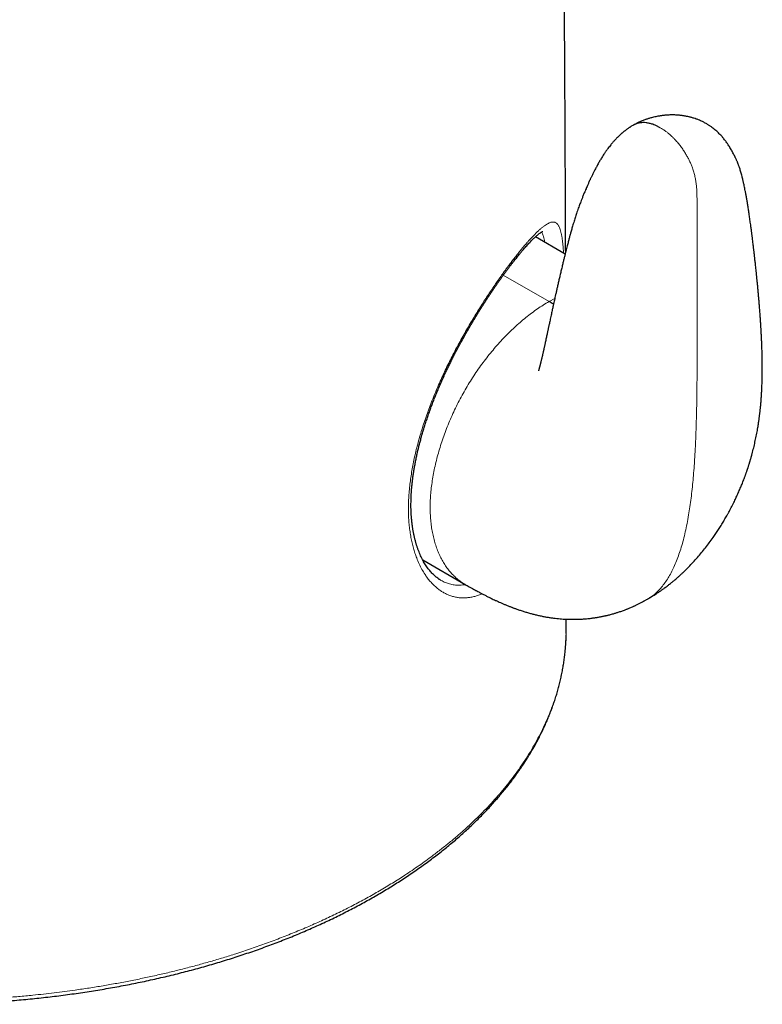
# Model space of a CAD drawing. Header units: millimetres. Extents: x 8 to 811, y 12 to 917.
# Tile 9 of 68: x 660 to 695, y 185 to 232. Entities that reach past the tile are written whole.
import ezdxf

# ---------------------------------------------------------------- set-up
doc = ezdxf.new("R2010")
doc.units = ezdxf.units.MM

msp = doc.modelspace()

# ---------------------------------------------------------------- linework, layer by layer
at = {"color": 7, "linetype": 'Continuous', "lineweight": 30}
for p, q in [((688.843, 226.56), (688.837, 226.556)), ((685.59, 220.408), (684.17, 221.228)), ((678.795, 205.805), (680.82, 204.636)), ((679.631, 204.853), (679.638, 204.848)), ((685.644, 202.5), (685.644, 202.979)), ((685.642, 202.296), (685.644, 202.5))]:
    msp.add_line(p, q, dxfattribs=at)
at = {"color": 252, "linetype": 'Continuous', "lineweight": 0}
for q in [(682.638, 219.397), (685.096, 218.29)]:
    msp.add_line((684.82, 218.138), q, dxfattribs=at)
at = {"color": 7, "linetype": 'Continuous', "lineweight": 30}
for points, knots in [([(685.614, 220.507), (685.613, 220.657), (685.612, 221.099), (685.609, 221.829), (685.606, 222.69), (685.602, 223.535), (685.599, 224.365), (685.595, 225.179), (685.591, 225.978), (685.588, 226.687), (685.585, 227.309), (685.582, 227.847), (685.579, 228.387), (685.576, 228.937), (685.573, 229.496), (685.57, 230.066), (685.566, 230.646), (685.562, 231.238), (685.558, 231.905), (685.553, 232.648), (685.548, 233.47), (685.542, 234.312), (685.536, 235.172), (685.529, 236.046), (685.522, 236.931), (685.515, 237.828), (685.508, 238.741), (685.499, 239.729), (685.49, 240.794), (685.479, 241.937), (685.468, 243.098), (685.455, 244.277), (685.443, 245.473), (685.428, 246.765), (685.412, 248.156), (685.394, 249.645), (685.374, 251.15), (685.354, 252.67), (685.335, 253.977), (685.319, 255.065), (685.305, 255.933), (685.292, 256.802), (685.277, 257.666), (685.263, 258.519), (685.249, 259.357), (685.233, 260.219), (685.217, 261.106), (685.2, 262.016), (685.183, 262.906), (685.166, 263.777), (685.148, 264.629), (685.131, 265.464), (685.113, 266.306), (685.094, 267.156), (685.074, 268.014), (685.054, 268.851), (685.035, 269.668), (685.015, 270.467), (684.995, 271.246), (684.975, 272.008), (684.955, 272.752), (684.936, 273.478), (684.916, 274.184), (684.896, 274.869), (684.877, 275.534), (684.857, 276.184), (684.838, 276.823), (684.818, 277.451), (684.799, 278.069), (684.779, 278.672), (684.759, 279.261), (684.741, 279.804), (684.724, 280.31), (684.707, 280.787), (684.69, 281.279), (684.671, 281.784), (684.65, 282.353), (684.627, 282.987), (684.6, 283.688), (684.572, 284.407), (684.542, 285.145), (684.511, 285.899), (684.478, 286.669), (684.452, 287.278), (684.432, 287.717), (684.421, 287.976), (684.41, 288.218), (684.4, 288.443), (684.39, 288.653), (684.381, 288.847), (684.373, 289.026), (684.365, 289.197), (684.357, 289.36), (684.35, 289.511), (684.345, 289.628), (684.34, 289.714), (684.338, 289.776), (684.334, 289.84), (684.331, 289.914), (684.327, 290.003), (684.322, 290.107), (684.316, 290.227), (684.309, 290.36), (684.302, 290.519), (684.293, 290.707), (684.282, 290.925), (684.27, 291.164), (684.257, 291.426), (684.243, 291.71), (684.227, 292.011), (684.211, 292.329), (684.194, 292.653), (684.177, 292.98), (684.159, 293.309), (684.141, 293.645), (684.123, 293.981), (684.105, 294.314), (684.086, 294.644), (684.063, 295.061), (684.035, 295.561), (684.001, 296.144), (683.969, 296.688), (683.938, 297.194), (683.916, 297.569), (683.899, 297.844), (683.888, 298.016), (683.878, 298.175), (683.869, 298.319), (683.861, 298.45), (683.854, 298.566), (683.848, 298.668), (683.842, 298.752), (683.838, 298.821), (683.834, 298.887), (683.829, 298.962), (683.823, 299.056), (683.816, 299.172), (683.807, 299.306), (683.798, 299.448), (683.789, 299.594), (683.779, 299.745), (683.769, 299.901), (683.755, 300.107), (683.738, 300.365), (683.718, 300.676), (683.7, 300.941), (683.686, 301.156), (683.675, 301.319), (683.664, 301.485), (683.652, 301.652), (683.641, 301.819), (683.63, 301.976), (683.621, 302.118), (683.612, 302.239), (683.605, 302.342), (683.599, 302.427), (683.595, 302.491), (683.592, 302.541), (683.588, 302.586), (683.584, 302.643), (683.579, 302.714), (683.574, 302.798), (683.567, 302.896), (683.559, 303.006), (683.551, 303.125), (683.539, 303.3), (683.523, 303.522), (683.504, 303.785), (683.488, 304.013), (683.474, 304.207), (683.463, 304.369), (683.452, 304.516), (683.443, 304.64), (683.436, 304.741), (683.43, 304.826), (683.424, 304.912), (683.417, 305.006), (683.409, 305.113), (683.4, 305.232), (683.391, 305.36), (683.381, 305.492), (683.372, 305.622), (683.363, 305.749), (683.351, 305.908), (683.337, 306.093), (683.322, 306.301), (683.307, 306.505), (683.292, 306.714), (683.275, 306.94), (683.257, 307.18), (683.239, 307.427), (683.224, 307.626), (683.213, 307.774), (683.206, 307.867), (683.199, 307.957), (683.193, 308.044), (683.186, 308.135), (683.178, 308.237), (683.169, 308.357), (683.159, 308.487), (683.15, 308.618), (683.141, 308.738), (683.132, 308.845), (683.125, 308.94), (683.119, 309.026), (683.112, 309.111), (683.106, 309.204), (683.098, 309.31), (683.088, 309.442), (683.078, 309.573), (683.071, 309.663), (683.069, 309.696)], [0, 0, 0, 0, 0.005179, 0.015262, 0.025158, 0.034871, 0.044404, 0.053759, 0.062939, 0.071946, 0.078186, 0.084342, 0.090488, 0.09679, 0.103253, 0.109753, 0.116403, 0.123198, 0.130136, 0.139334, 0.148761, 0.158408, 0.168269, 0.178337, 0.188419, 0.198686, 0.209131, 0.219747, 0.232596, 0.245663, 0.258936, 0.272401, 0.286045, 0.299856, 0.316628, 0.333597, 0.35074, 0.368032, 0.385451, 0.395274, 0.405126, 0.415002, 0.424849, 0.434515, 0.443997, 0.453296, 0.463811, 0.474094, 0.484149, 0.493983, 0.5036, 0.513005, 0.522202, 0.532086, 0.541732, 0.551144, 0.560329, 0.569294, 0.578042, 0.58658, 0.594913, 0.603046, 0.610984, 0.618595, 0.626027, 0.633285, 0.640373, 0.647418, 0.654296, 0.66101, 0.667564, 0.673976, 0.679114, 0.684416, 0.689876, 0.695487, 0.701245, 0.70879, 0.716549, 0.724509, 0.732657, 0.74098, 0.749466, 0.7581, 0.76111, 0.763949, 0.766608, 0.769087, 0.771391, 0.773521, 0.77548, 0.77727, 0.779158, 0.780818, 0.782254, 0.782996, 0.78366, 0.784301, 0.785094, 0.786073, 0.787224, 0.788545, 0.790011, 0.791581, 0.793791, 0.796175, 0.79873, 0.801653, 0.804764, 0.80806, 0.811537, 0.815189, 0.818658, 0.822265, 0.82596, 0.829626, 0.833256, 0.836851, 0.840412, 0.846854, 0.853187, 0.859416, 0.86457, 0.869654, 0.871632, 0.873511, 0.875232, 0.876797, 0.878208, 0.879467, 0.880574, 0.881531, 0.882178, 0.882842, 0.883653, 0.88461, 0.885925, 0.887409, 0.888951, 0.89054, 0.892176, 0.893858, 0.895586, 0.89887, 0.902248, 0.9057, 0.907453, 0.909224, 0.911013, 0.91282, 0.914644, 0.91643, 0.917926, 0.91923, 0.920344, 0.921268, 0.922004, 0.922414, 0.922874, 0.923488, 0.924256, 0.925176, 0.926227, 0.927425, 0.928753, 0.930082, 0.933111, 0.935956, 0.938618, 0.940497, 0.942262, 0.943857, 0.945277, 0.94627, 0.947156, 0.948021, 0.949067, 0.950203, 0.951501, 0.952936, 0.954368, 0.955775, 0.957156, 0.958511, 0.96092, 0.963179, 0.965279, 0.967539, 0.969971, 0.972552, 0.975246, 0.978029, 0.979098, 0.980121, 0.981098, 0.98203, 0.982971, 0.984071, 0.985337, 0.986876, 0.988317, 0.98962, 0.990788, 0.99182, 0.992715, 0.993591, 0.994603, 0.995752, 0.997038, 0.998928, 1, 1, 1, 1]), ([(689.528, 203.942), (689.552, 203.957), (689.597, 203.982), (689.657, 204.017), (689.703, 204.045), (689.742, 204.069), (689.787, 204.097), (689.843, 204.131), (689.907, 204.173), (689.97, 204.214), (690.03, 204.254), (690.089, 204.294), (690.163, 204.345), (690.254, 204.41), (690.358, 204.486), (690.462, 204.565), (690.563, 204.644), (690.669, 204.728), (690.769, 204.811), (690.872, 204.899), (690.972, 204.986), (691.071, 205.076), (691.17, 205.167), (691.308, 205.298), (691.483, 205.473), (691.692, 205.693), (691.896, 205.92), (692.093, 206.153), (692.283, 206.389), (692.467, 206.63), (692.632, 206.859), (692.776, 207.068), (692.903, 207.26), (693.027, 207.455), (693.151, 207.658), (693.251, 207.83), (693.333, 207.975), (693.39, 208.08), (693.451, 208.192), (693.507, 208.299), (693.571, 208.423), (693.629, 208.539), (693.699, 208.683), (693.78, 208.854), (693.873, 209.063), (693.963, 209.273), (694.048, 209.482), (694.108, 209.636), (694.148, 209.743), (694.168, 209.798), (694.187, 209.85), (694.205, 209.9), (694.222, 209.947), (694.24, 209.998), (694.257, 210.05), (694.274, 210.099), (694.288, 210.14), (694.3, 210.176), (694.311, 210.209), (694.322, 210.243), (694.334, 210.283), (694.349, 210.328), (694.363, 210.372), (694.374, 210.41), (694.385, 210.444), (694.396, 210.482), (694.411, 210.53), (694.426, 210.581), (694.441, 210.632), (694.454, 210.677), (694.467, 210.722), (694.48, 210.77), (694.494, 210.82), (694.529, 210.951), (694.581, 211.155), (694.646, 211.434), (694.694, 211.664), (694.731, 211.85), (694.756, 211.988), (694.778, 212.116), (694.796, 212.228), (694.811, 212.324), (694.824, 212.412), (694.837, 212.504), (694.85, 212.594), (694.861, 212.684), (694.871, 212.766), (694.881, 212.844), (694.888, 212.913), (694.895, 212.974), (694.901, 213.034), (694.908, 213.102), (694.916, 213.182), (694.924, 213.268), (694.931, 213.349), (694.936, 213.422), (694.941, 213.48), (694.945, 213.532), (694.948, 213.582), (694.952, 213.641), (694.956, 213.701), (694.959, 213.754), (694.961, 213.796), (694.963, 213.833), (694.966, 213.881), (694.969, 213.942), (694.972, 214.011), (694.975, 214.079), (694.98, 214.212), (694.987, 214.424), (694.992, 214.695), (694.993, 214.959), (694.992, 215.212), (694.988, 215.469), (694.982, 215.738), (694.975, 215.955), (694.969, 216.12), (694.964, 216.227), (694.96, 216.33), (694.955, 216.435), (694.949, 216.549), (694.943, 216.674), (694.936, 216.788), (694.931, 216.883), (694.927, 216.951), (694.923, 217.007), (694.921, 217.051), (694.919, 217.083), (694.917, 217.113), (694.914, 217.148), (694.911, 217.196), (694.907, 217.263), (694.901, 217.349), (694.893, 217.456), (694.885, 217.573), (694.875, 217.698), (694.864, 217.847), (694.85, 218.022), (694.833, 218.224), (694.815, 218.421), (694.798, 218.612), (694.781, 218.793), (694.763, 218.979), (694.745, 219.164), (694.727, 219.341), (694.71, 219.504), (694.695, 219.653), (694.681, 219.788), (694.667, 219.91), (694.655, 220.019), (694.645, 220.117), (694.635, 220.202), (694.627, 220.275), (694.62, 220.339), (694.613, 220.396), (694.607, 220.448), (694.601, 220.501), (694.594, 220.563), (694.585, 220.638), (694.574, 220.731), (694.561, 220.84), (694.546, 220.968), (694.528, 221.11), (694.509, 221.266), (694.487, 221.433), (694.464, 221.612), (694.436, 221.817), (694.405, 222.041), (694.371, 222.276), (694.338, 222.498), (694.305, 222.708), (694.273, 222.905), (694.241, 223.089), (694.21, 223.262), (694.181, 223.413), (694.156, 223.543), (694.134, 223.651), (694.113, 223.748), (694.094, 223.832), (694.078, 223.904), (694.065, 223.957), (694.056, 223.994), (694.049, 224.025), (694.038, 224.066), (694.022, 224.131), (694, 224.213), (693.973, 224.309), (693.945, 224.403), (693.919, 224.483), (693.898, 224.548), (693.881, 224.596), (693.864, 224.644), (693.847, 224.691), (693.83, 224.736), (693.811, 224.782), (693.792, 224.831), (693.769, 224.884), (693.744, 224.941), (693.719, 224.995), (693.697, 225.04), (693.679, 225.077), (693.662, 225.112), (693.633, 225.169), (693.597, 225.237), (693.551, 225.32), (693.504, 225.403), (693.453, 225.489), (693.395, 225.581), (693.336, 225.67), (693.279, 225.751), (693.221, 225.829), (693.155, 225.914), (693.081, 226.001), (693.008, 226.083), (692.939, 226.154), (692.864, 226.228), (692.779, 226.305), (692.688, 226.381), (692.591, 226.456), (692.488, 226.529), (692.371, 226.603), (692.242, 226.677), (692.113, 226.741), (691.98, 226.799), (691.855, 226.848), (691.745, 226.885), (691.663, 226.91), (691.597, 226.929), (691.535, 226.945), (691.474, 226.959), (691.411, 226.973), (691.35, 226.985), (691.291, 226.996), (691.233, 227.005), (691.175, 227.014), (691.12, 227.021), (691.065, 227.028), (691.005, 227.033), (690.949, 227.038), (690.902, 227.041), (690.853, 227.044), (690.79, 227.046), (690.709, 227.047), (690.62, 227.047), (690.528, 227.044), (690.438, 227.038), (690.354, 227.031), (690.281, 227.023), (690.217, 227.015), (690.154, 227.006), (690.083, 226.995), (690.001, 226.98), (689.908, 226.961), (689.809, 226.938), (689.714, 226.914), (689.632, 226.891), (689.564, 226.871), (689.511, 226.854), (689.464, 226.839), (689.411, 226.82), (689.348, 226.798), (689.286, 226.774), (689.231, 226.751), (689.181, 226.73), (689.129, 226.708), (689.081, 226.685), (689.04, 226.666), (689.005, 226.648), (688.962, 226.626), (688.908, 226.597), (688.868, 226.574), (688.847, 226.562)], [0, 0, 0, 0, 0.002562, 0.004613, 0.006152, 0.007412, 0.008617, 0.01089, 0.013257, 0.015441, 0.017617, 0.019632, 0.021789, 0.025674, 0.029548, 0.033214, 0.037342, 0.040926, 0.04521, 0.04887, 0.052958, 0.056935, 0.060708, 0.064917, 0.073785, 0.08266, 0.091747, 0.100747, 0.109626, 0.118549, 0.12762, 0.134646, 0.140964, 0.148065, 0.155121, 0.162197, 0.165719, 0.170024, 0.172863, 0.177185, 0.18082, 0.185355, 0.188896, 0.195214, 0.202369, 0.209618, 0.216015, 0.223022, 0.224764, 0.226589, 0.2284, 0.229915, 0.231454, 0.233098, 0.23495, 0.236551, 0.237878, 0.239017, 0.240093, 0.24112, 0.242384, 0.244004, 0.245563, 0.246747, 0.247699, 0.248921, 0.250474, 0.252461, 0.253995, 0.25545, 0.256929, 0.258491, 0.260156, 0.261894, 0.271503, 0.280424, 0.289775, 0.294578, 0.299312, 0.303784, 0.307691, 0.310719, 0.313707, 0.316744, 0.32028, 0.323099, 0.326075, 0.328909, 0.331258, 0.333301, 0.335336, 0.337572, 0.340591, 0.34382, 0.346725, 0.349308, 0.35158, 0.353019, 0.354834, 0.357035, 0.359394, 0.361329, 0.36281, 0.363974, 0.365358, 0.368038, 0.370626, 0.372981, 0.37554, 0.385363, 0.396581, 0.406072, 0.415229, 0.425507, 0.435518, 0.446309, 0.450676, 0.454723, 0.458675, 0.462724, 0.467023, 0.471907, 0.477383, 0.480405, 0.483114, 0.485318, 0.487018, 0.488214, 0.489035, 0.490555, 0.492442, 0.494696, 0.498422, 0.502683, 0.507298, 0.512262, 0.517573, 0.52504, 0.533076, 0.54166, 0.548585, 0.555802, 0.563296, 0.570879, 0.577943, 0.584445, 0.590398, 0.595817, 0.600716, 0.605112, 0.609019, 0.612449, 0.615413, 0.617988, 0.620203, 0.622298, 0.624319, 0.626784, 0.62983, 0.633443, 0.638009, 0.6432, 0.648984, 0.655323, 0.662176, 0.669498, 0.677158, 0.687349, 0.697012, 0.706157, 0.714793, 0.722933, 0.730587, 0.737767, 0.744483, 0.749443, 0.754056, 0.758078, 0.761541, 0.764578, 0.767121, 0.768003, 0.769193, 0.770862, 0.772981, 0.777055, 0.780747, 0.784524, 0.788325, 0.790276, 0.792182, 0.794103, 0.795967, 0.79773, 0.799412, 0.801488, 0.803537, 0.805933, 0.808362, 0.810222, 0.811573, 0.813051, 0.814827, 0.819096, 0.822269, 0.826429, 0.830482, 0.834252, 0.839, 0.842751, 0.845633, 0.84973, 0.854595, 0.857971, 0.861364, 0.864959, 0.868938, 0.873001, 0.876932, 0.881071, 0.885231, 0.890333, 0.895239, 0.898893, 0.90405, 0.907848, 0.909799, 0.912191, 0.91427, 0.915831, 0.918087, 0.920245, 0.921729, 0.923743, 0.925692, 0.927283, 0.928936, 0.930953, 0.9329, 0.934204, 0.935431, 0.937463, 0.940055, 0.942858, 0.945721, 0.948645, 0.951408, 0.953771, 0.955589, 0.957433, 0.959623, 0.96217, 0.96508, 0.968358, 0.971513, 0.974205, 0.976424, 0.978169, 0.979458, 0.981025, 0.983273, 0.985559, 0.987198, 0.988695, 0.990447, 0.99234, 0.99346, 0.994522, 0.995862, 0.9978, 1, 1, 1, 1]), ([(688.85, 226.564), (688.826, 226.55), (688.783, 226.525), (688.728, 226.492), (688.686, 226.464), (688.65, 226.44), (688.611, 226.414), (688.568, 226.384), (688.522, 226.35), (688.482, 226.321), (688.448, 226.294), (688.413, 226.266), (688.375, 226.236), (688.34, 226.207), (688.311, 226.181), (688.282, 226.156), (688.246, 226.125), (688.204, 226.087), (688.163, 226.049), (688.13, 226.017), (688.101, 225.989), (688.073, 225.961), (688.042, 225.929), (688.005, 225.891), (687.965, 225.849), (687.927, 225.807), (687.896, 225.772), (687.86, 225.731), (687.816, 225.68), (687.758, 225.61), (687.695, 225.53), (687.638, 225.456), (687.593, 225.396), (687.562, 225.353), (687.534, 225.312), (687.501, 225.265), (687.459, 225.203), (687.414, 225.135), (687.365, 225.058), (687.319, 224.984), (687.272, 224.906), (687.229, 224.832), (687.181, 224.75), (687.124, 224.648), (687.064, 224.536), (686.999, 224.413), (686.943, 224.301), (686.885, 224.184), (686.84, 224.09), (686.802, 224.01), (686.773, 223.947), (686.742, 223.88), (686.711, 223.812), (686.68, 223.743), (686.648, 223.67), (686.616, 223.595), (686.578, 223.507), (686.53, 223.394), (686.472, 223.252), (686.411, 223.101), (686.358, 222.968), (686.314, 222.853), (686.276, 222.752), (686.237, 222.644), (686.195, 222.528), (686.154, 222.408), (686.116, 222.295), (686.081, 222.189), (686.047, 222.083), (686.013, 221.972), (685.977, 221.855), (685.944, 221.743), (685.914, 221.639), (685.887, 221.545), (685.862, 221.455), (685.84, 221.374), (685.821, 221.305), (685.805, 221.249), (685.789, 221.189), (685.771, 221.119), (685.748, 221.034), (685.725, 220.944), (685.699, 220.846), (685.671, 220.734), (685.638, 220.605), (685.603, 220.465), (685.566, 220.315), (685.527, 220.154), (685.485, 219.978), (685.439, 219.786), (685.391, 219.582), (685.343, 219.375), (685.296, 219.176), (685.252, 218.985), (685.211, 218.803), (685.173, 218.633), (685.138, 218.477), (685.106, 218.337), (685.078, 218.211), (685.056, 218.111), (685.039, 218.033), (685.026, 217.976), (685.014, 217.922), (685.002, 217.865), (684.986, 217.793), (684.966, 217.704), (684.944, 217.599), (684.918, 217.482), (684.893, 217.364), (684.868, 217.249), (684.846, 217.145), (684.826, 217.053), (684.809, 216.972), (684.793, 216.901), (684.779, 216.836), (684.766, 216.771), (684.751, 216.703), (684.735, 216.627), (684.716, 216.539), (684.695, 216.441), (684.674, 216.339), (684.652, 216.24), (684.632, 216.147), (684.614, 216.065), (684.598, 215.991), (684.584, 215.927), (684.571, 215.869), (684.56, 215.817), (684.55, 215.771), (684.539, 215.724), (684.527, 215.671), (684.514, 215.614), (684.501, 215.555), (684.488, 215.5), (684.476, 215.45), (684.466, 215.407), (684.456, 215.368), (684.446, 215.325), (684.435, 215.279), (684.425, 215.239), (684.417, 215.207), (684.41, 215.18), (684.404, 215.154), (684.397, 215.127), (684.39, 215.101), (684.384, 215.078), (684.378, 215.056), (684.371, 215.03), (684.363, 215), (684.356, 214.973), (684.35, 214.951), (684.344, 214.931), (684.338, 214.912), (684.333, 214.893), (684.328, 214.878), (684.324, 214.865), (684.321, 214.854), (684.318, 214.845), (684.315, 214.834), (684.312, 214.826), (684.313, 214.828), (684.313, 214.828)], [0, 0, 0, 0, 0.005617, 0.009931, 0.013083, 0.015983, 0.018754, 0.02269, 0.02689, 0.030449, 0.032939, 0.036018, 0.039676, 0.042959, 0.045534, 0.04785, 0.050938, 0.055508, 0.059617, 0.062676, 0.065285, 0.068006, 0.07104, 0.074696, 0.079123, 0.083208, 0.086465, 0.089088, 0.094561, 0.100736, 0.107944, 0.115755, 0.120115, 0.123491, 0.126698, 0.13041, 0.135319, 0.14198, 0.147004, 0.153941, 0.159584, 0.16539, 0.171282, 0.178842, 0.188881, 0.197017, 0.206681, 0.214119, 0.223463, 0.22755, 0.232059, 0.237417, 0.24244, 0.247253, 0.25269, 0.258685, 0.263783, 0.272099, 0.28381, 0.295225, 0.305559, 0.313177, 0.320484, 0.3279, 0.336731, 0.346045, 0.354213, 0.361821, 0.369518, 0.377843, 0.386626, 0.395793, 0.4032, 0.410376, 0.417233, 0.423658, 0.429046, 0.433185, 0.436635, 0.442998, 0.449639, 0.456573, 0.464091, 0.47291, 0.483146, 0.494886, 0.50646, 0.519303, 0.533461, 0.548972, 0.565852, 0.582851, 0.599035, 0.614319, 0.629289, 0.643136, 0.655816, 0.667298, 0.677561, 0.686504, 0.6919, 0.696629, 0.700694, 0.704988, 0.710823, 0.718201, 0.727105, 0.736585, 0.746872, 0.756349, 0.764874, 0.77246, 0.779125, 0.784883, 0.790026, 0.795333, 0.800847, 0.807063, 0.81461, 0.822915, 0.831947, 0.840454, 0.848357, 0.855668, 0.861779, 0.867412, 0.872508, 0.877069, 0.881104, 0.884843, 0.88964, 0.895575, 0.900639, 0.905997, 0.911047, 0.914933, 0.918256, 0.922681, 0.92757, 0.932199, 0.935041, 0.937849, 0.940658, 0.943678, 0.946894, 0.949626, 0.951758, 0.954829, 0.959605, 0.963175, 0.966057, 0.968832, 0.972592, 0.975878, 0.978409, 0.981889, 0.984894, 0.987221, 0.990247, 0.997482, 1, 1, 1, 1]), ([(690.124, 226.435), (690.084, 226.457), (690.003, 226.502), (689.885, 226.556), (689.752, 226.607), (689.607, 226.648), (689.453, 226.675), (689.31, 226.682), (689.176, 226.673), (689.055, 226.649), (688.946, 226.613), (688.881, 226.58), (688.85, 226.563)], [0, 0, 0, 0, 0.086347, 0.170367, 0.252292, 0.371604, 0.486997, 0.59863, 0.706444, 0.81019, 0.909456, 1, 1, 1, 1]), ([(682.977, 219.852), (682.979, 219.855), (683.013, 219.898), (683.073, 219.976), (683.154, 220.082), (683.227, 220.175), (683.295, 220.261), (683.365, 220.348), (683.442, 220.442), (683.522, 220.537), (683.602, 220.631), (683.679, 220.72), (683.755, 220.804), (683.829, 220.885), (683.9, 220.961), (683.968, 221.032), (684.033, 221.097), (684.096, 221.158), (684.155, 221.214), (684.211, 221.264), (684.263, 221.31), (684.311, 221.349), (684.356, 221.383), (684.395, 221.412), (684.43, 221.436), (684.461, 221.455), (684.485, 221.469), (684.504, 221.479), (684.518, 221.485), (684.527, 221.489), (684.532, 221.49), (684.532, 221.49), (684.532, 221.49)], [0, 0, 0, 0, 0.00298, 0.040451, 0.07443, 0.105637, 0.134572, 0.165282, 0.201633, 0.239933, 0.27835, 0.316917, 0.355662, 0.394614, 0.433816, 0.472099, 0.510896, 0.54955, 0.587915, 0.625842, 0.663175, 0.700385, 0.736508, 0.772006, 0.806867, 0.841084, 0.874667, 0.902119, 0.928921, 0.956883, 0.987267, 1, 1, 1, 1]), ([(679.631, 204.853), (679.617, 204.862), (679.576, 204.886), (679.509, 204.931), (679.437, 204.987), (679.368, 205.045), (679.301, 205.107), (679.232, 205.177), (679.163, 205.254), (679.095, 205.337), (679.028, 205.426), (678.963, 205.519), (678.9, 205.618), (678.839, 205.723), (678.78, 205.832), (678.723, 205.946), (678.669, 206.065), (678.618, 206.189), (678.569, 206.316), (678.524, 206.448), (678.482, 206.583), (678.443, 206.722), (678.407, 206.866), (678.374, 207.014), (678.344, 207.166), (678.318, 207.321), (678.295, 207.48), (678.276, 207.642), (678.261, 207.807), (678.249, 207.973), (678.24, 208.142), (678.236, 208.313), (678.235, 208.486), (678.238, 208.66), (678.244, 208.836), (678.254, 209.016), (678.268, 209.2), (678.285, 209.388), (678.306, 209.579), (678.331, 209.773), (678.359, 209.969), (678.391, 210.168), (678.427, 210.368), (678.466, 210.571), (678.508, 210.774), (678.554, 210.979), (678.603, 211.184), (678.656, 211.391), (678.712, 211.599), (678.771, 211.809), (678.833, 212.019), (678.898, 212.23), (678.966, 212.442), (679.037, 212.653), (679.111, 212.863), (679.186, 213.072), (679.264, 213.281), (679.344, 213.488), (679.426, 213.693), (679.51, 213.896), (679.596, 214.099), (679.684, 214.301), (679.773, 214.502), (679.865, 214.701), (679.957, 214.898), (680.051, 215.093), (680.146, 215.287), (680.243, 215.479), (680.342, 215.671), (680.442, 215.862), (680.543, 216.052), (680.645, 216.24), (680.749, 216.427), (680.853, 216.612), (680.958, 216.796), (681.064, 216.977), (681.17, 217.157), (681.276, 217.334), (681.382, 217.508), (681.488, 217.68), (681.593, 217.848), (681.699, 218.014), (681.803, 218.177), (681.908, 218.337), (682.011, 218.494), (682.115, 218.648), (682.217, 218.798), (682.318, 218.945), (682.418, 219.089), (682.517, 219.229), (682.615, 219.365), (682.711, 219.497), (682.804, 219.624), (682.894, 219.743), (682.951, 219.82), (682.979, 219.856)], [0, 0, 0, 0, 0.006301, 0.017779, 0.029088, 0.038767, 0.04883, 0.059644, 0.070468, 0.081308, 0.092168, 0.103049, 0.113947, 0.124858, 0.135778, 0.146697, 0.157606, 0.168493, 0.179348, 0.190185, 0.200897, 0.21163, 0.22239, 0.233167, 0.243949, 0.254722, 0.265474, 0.276193, 0.286868, 0.29749, 0.308049, 0.318536, 0.328957, 0.339231, 0.349547, 0.35996, 0.370461, 0.381042, 0.391694, 0.402406, 0.413168, 0.423969, 0.434795, 0.445636, 0.456478, 0.467307, 0.478114, 0.488969, 0.49987, 0.510806, 0.521764, 0.532734, 0.543702, 0.554654, 0.56558, 0.576467, 0.587307, 0.59809, 0.608806, 0.619479, 0.630151, 0.640833, 0.651508, 0.662159, 0.672774, 0.683341, 0.693876, 0.704535, 0.715211, 0.725917, 0.736665, 0.747465, 0.758332, 0.769204, 0.780113, 0.791075, 0.80207, 0.813077, 0.824073, 0.835031, 0.846053, 0.857066, 0.868089, 0.87913, 0.8902, 0.901312, 0.912407, 0.923509, 0.93464, 0.945784, 0.956927, 0.968051, 0.979136, 0.990033, 1, 1, 1, 1]), ([(685.035, 218.017), (685.031, 218.019), (684.959, 218.057), (684.887, 218.099), (684.82, 218.138)], [0, 0, 0, 0, 0.058835, 1, 1, 1, 1]), ([(680.82, 204.636), (680.853, 204.617), (680.915, 204.581), (681.001, 204.533), (681.072, 204.493), (681.128, 204.461), (681.171, 204.437), (681.206, 204.418), (681.237, 204.401), (681.27, 204.383), (681.304, 204.364), (681.339, 204.345), (681.393, 204.316), (681.464, 204.278), (681.549, 204.233), (681.628, 204.191), (681.701, 204.154), (681.77, 204.119), (681.837, 204.084), (681.908, 204.049), (681.985, 204.011), (682.071, 203.969), (682.166, 203.924), (682.273, 203.874), (682.385, 203.822), (682.506, 203.768), (682.632, 203.714), (682.756, 203.662), (682.856, 203.621), (682.934, 203.59), (682.993, 203.567), (683.047, 203.546), (683.094, 203.528), (683.14, 203.511), (683.191, 203.492), (683.254, 203.469), (683.328, 203.443), (683.406, 203.416), (683.491, 203.388), (683.576, 203.36), (683.666, 203.332), (683.752, 203.306), (683.839, 203.281), (683.953, 203.249), (684.096, 203.211), (684.268, 203.169), (684.443, 203.131), (684.615, 203.097), (684.782, 203.068), (684.947, 203.043), (685.108, 203.022), (685.266, 203.005), (685.419, 202.992), (685.575, 202.982), (685.741, 202.975), (685.915, 202.971), (686.084, 202.972), (686.238, 202.976), (686.36, 202.982), (686.463, 202.989), (686.558, 202.996), (686.664, 203.006), (686.77, 203.017), (686.865, 203.029), (686.944, 203.04), (687.011, 203.05), (687.076, 203.06), (687.147, 203.072), (687.227, 203.086), (687.31, 203.101), (687.387, 203.117), (687.452, 203.131), (687.509, 203.144), (687.564, 203.156), (687.62, 203.169), (687.683, 203.185), (687.76, 203.205), (687.844, 203.228), (687.925, 203.251), (687.994, 203.272), (688.059, 203.292), (688.127, 203.314), (688.204, 203.339), (688.288, 203.368), (688.371, 203.398), (688.445, 203.425), (688.51, 203.451), (688.573, 203.475), (688.643, 203.504), (688.718, 203.535), (688.792, 203.567), (688.857, 203.596), (688.914, 203.622), (688.968, 203.648), (689.028, 203.676), (689.091, 203.707), (689.156, 203.74), (689.217, 203.771), (689.271, 203.8), (689.312, 203.822), (689.346, 203.84), (689.38, 203.858), (689.424, 203.883), (689.482, 203.916), (689.525, 203.941), (689.549, 203.955)], [0, 0, 0, 0, 0.013541, 0.025031, 0.03452, 0.04197, 0.047539, 0.051727, 0.05592, 0.060203, 0.064591, 0.069259, 0.07426, 0.085724, 0.097018, 0.107572, 0.116592, 0.125344, 0.133878, 0.142437, 0.152281, 0.163158, 0.174946, 0.187849, 0.202725, 0.216319, 0.232189, 0.248091, 0.260678, 0.267859, 0.275236, 0.281423, 0.286605, 0.2918, 0.297175, 0.304457, 0.313296, 0.322567, 0.331072, 0.34188, 0.351379, 0.360951, 0.370534, 0.380464, 0.398407, 0.417566, 0.43647, 0.454828, 0.472731, 0.49025, 0.507443, 0.524022, 0.540369, 0.556191, 0.573649, 0.593022, 0.611733, 0.627479, 0.642158, 0.650662, 0.660683, 0.672652, 0.684704, 0.69494, 0.703406, 0.710021, 0.71694, 0.724388, 0.733227, 0.743038, 0.751655, 0.758419, 0.764559, 0.770333, 0.776408, 0.783109, 0.791352, 0.802138, 0.811018, 0.81843, 0.82526, 0.832812, 0.841532, 0.851281, 0.861448, 0.86974, 0.876735, 0.883789, 0.891495, 0.901024, 0.909874, 0.917261, 0.923805, 0.92985, 0.936629, 0.944766, 0.952359, 0.95997, 0.966769, 0.971709, 0.974942, 0.97887, 0.984121, 0.99116, 1, 1, 1, 1]), ([(624.157, 202.275), (624.158, 202.218), (624.162, 202.079), (624.174, 201.856), (624.193, 201.606), (624.217, 201.357), (624.248, 201.108), (624.284, 200.86), (624.326, 200.612), (624.374, 200.365), (624.428, 200.118), (624.488, 199.871), (624.553, 199.625), (624.624, 199.38), (624.701, 199.135), (624.784, 198.891), (624.873, 198.648), (624.967, 198.405), (625.067, 198.163), (625.173, 197.921), (625.285, 197.68), (625.402, 197.441), (625.525, 197.203), (625.653, 196.966), (625.787, 196.73), (625.926, 196.495), (626.072, 196.26), (626.224, 196.026), (626.381, 195.794), (626.543, 195.562), (626.711, 195.332), (626.884, 195.104), (627.062, 194.878), (627.245, 194.654), (627.433, 194.432), (627.625, 194.213), (627.823, 193.995), (628.026, 193.778), (628.235, 193.562), (628.449, 193.348), (628.668, 193.136), (628.892, 192.926), (629.121, 192.718), (629.355, 192.512), (629.593, 192.308), (629.837, 192.105), (630.085, 191.905), (630.338, 191.707), (630.597, 191.51), (630.86, 191.315), (631.128, 191.123), (631.401, 190.933), (631.677, 190.745), (631.959, 190.559), (632.245, 190.376), (632.536, 190.194), (632.829, 190.016), (633.127, 189.841), (633.429, 189.667), (633.735, 189.496), (634.047, 189.327), (634.362, 189.161), (634.681, 188.997), (635.005, 188.835), (635.334, 188.675), (635.667, 188.518), (636.004, 188.363), (636.345, 188.211), (636.688, 188.062), (637.034, 187.916), (637.384, 187.773), (637.736, 187.633), (638.091, 187.496), (638.449, 187.362), (638.811, 187.231), (639.175, 187.103), (639.543, 186.977), (639.862, 186.872), (640.125, 186.787), (640.388, 186.704), (640.704, 186.607), (641.081, 186.495), (641.461, 186.385), (641.842, 186.279), (642.226, 186.177), (642.612, 186.077), (643, 185.98), (643.391, 185.887), (643.783, 185.797), (644.178, 185.71), (644.575, 185.626), (644.975, 185.545), (645.377, 185.468), (645.781, 185.393), (646.187, 185.322), (646.595, 185.254), (647.004, 185.189), (647.414, 185.128), (647.826, 185.07), (648.24, 185.015), (648.655, 184.964), (649.071, 184.916), (649.488, 184.871), (649.906, 184.83), (650.327, 184.792), (650.748, 184.757), (651.169, 184.726), (651.59, 184.698), (652.012, 184.673), (652.435, 184.652), (652.859, 184.634), (653.283, 184.62), (653.708, 184.609), (654.132, 184.601), (654.557, 184.597), (654.982, 184.596), (655.407, 184.599), (655.832, 184.605), (656.257, 184.614), (656.683, 184.627), (657.109, 184.643), (657.535, 184.663), (657.959, 184.686), (658.382, 184.712), (658.804, 184.742), (659.226, 184.775), (659.649, 184.812), (660.071, 184.852), (660.492, 184.895), (660.913, 184.942), (661.333, 184.992), (661.751, 185.046), (662.166, 185.102), (662.58, 185.162), (662.99, 185.225), (663.398, 185.291), (663.804, 185.36), (664.21, 185.433), (664.615, 185.509), (665.018, 185.589), (665.419, 185.671), (665.817, 185.757), (666.213, 185.846), (666.607, 185.938), (666.999, 186.033), (667.388, 186.131), (667.775, 186.233), (668.159, 186.337), (668.542, 186.445), (668.922, 186.556), (669.299, 186.67), (669.673, 186.787), (670.043, 186.906), (670.411, 187.029), (670.777, 187.155), (671.138, 187.283), (671.496, 187.414), (671.85, 187.548), (672.201, 187.685), (672.549, 187.824), (672.894, 187.967), (673.235, 188.112), (673.573, 188.26), (673.908, 188.411), (674.239, 188.565), (674.567, 188.722), (674.892, 188.881), (675.212, 189.043), (675.529, 189.207), (675.842, 189.375), (676.151, 189.544), (676.456, 189.717), (676.757, 189.892), (677.054, 190.069), (677.348, 190.25), (677.638, 190.433), (677.923, 190.618), (678.205, 190.806), (678.481, 190.995), (678.753, 191.188), (679.021, 191.382), (679.286, 191.58), (679.545, 191.779), (679.799, 191.98), (680.048, 192.182), (680.292, 192.387), (680.531, 192.593), (680.764, 192.801), (680.993, 193.011), (681.217, 193.223), (681.435, 193.437), (681.649, 193.652), (681.858, 193.87), (682.061, 194.089), (682.259, 194.31), (682.451, 194.531), (682.638, 194.755), (682.82, 194.979), (682.996, 195.206), (683.167, 195.433), (683.331, 195.662), (683.491, 195.891), (683.644, 196.122), (683.793, 196.355), (683.935, 196.588), (684.073, 196.823), (684.204, 197.058), (684.329, 197.294), (684.45, 197.532), (684.565, 197.771), (684.674, 198.011), (684.777, 198.252), (684.874, 198.493), (684.966, 198.735), (685.052, 198.978), (685.132, 199.222), (685.206, 199.466), (685.275, 199.711), (685.337, 199.957), (685.394, 200.203), (685.446, 200.451), (685.491, 200.699), (685.531, 200.947), (685.565, 201.195), (685.592, 201.443), (685.614, 201.693), (685.63, 201.942), (685.639, 202.124), (685.64, 202.222), (685.641, 202.238)], [0, 0, 0, 0, 0.003004, 0.007424, 0.01185, 0.016274, 0.020691, 0.025092, 0.029492, 0.033916, 0.038336, 0.042751, 0.047164, 0.051576, 0.055989, 0.060403, 0.06482, 0.069241, 0.073667, 0.0781, 0.082541, 0.086992, 0.091396, 0.095808, 0.100236, 0.104678, 0.109132, 0.113592, 0.118058, 0.122525, 0.126989, 0.131448, 0.135897, 0.140335, 0.144758, 0.149163, 0.153548, 0.158004, 0.162446, 0.166884, 0.171318, 0.17575, 0.18018, 0.184611, 0.189043, 0.193476, 0.197913, 0.202355, 0.206802, 0.211257, 0.215721, 0.220153, 0.224603, 0.229064, 0.233529, 0.237988, 0.242434, 0.246861, 0.2513, 0.255754, 0.260211, 0.264672, 0.269138, 0.27361, 0.27809, 0.282594, 0.287102, 0.291599, 0.296088, 0.300569, 0.305045, 0.309515, 0.313983, 0.318448, 0.322913, 0.327378, 0.331845, 0.336315, 0.338924, 0.341278, 0.345728, 0.350172, 0.354609, 0.359041, 0.363469, 0.367895, 0.372319, 0.376743, 0.381168, 0.385595, 0.390025, 0.394458, 0.398898, 0.403344, 0.407791, 0.412233, 0.416674, 0.421115, 0.425559, 0.430005, 0.434455, 0.438896, 0.443333, 0.447786, 0.452247, 0.456709, 0.461161, 0.465598, 0.470025, 0.474489, 0.478949, 0.483404, 0.487856, 0.492306, 0.496756, 0.501207, 0.50566, 0.510116, 0.514576, 0.519041, 0.523514, 0.527995, 0.532484, 0.536919, 0.541371, 0.545836, 0.550313, 0.554797, 0.559287, 0.563778, 0.568268, 0.572753, 0.57723, 0.581696, 0.586147, 0.590582, 0.594999, 0.59946, 0.603929, 0.608391, 0.612847, 0.617299, 0.621747, 0.626194, 0.63064, 0.635087, 0.639535, 0.643987, 0.648442, 0.652903, 0.657371, 0.661805, 0.666244, 0.670692, 0.675143, 0.679589, 0.684024, 0.688443, 0.69286, 0.697296, 0.70173, 0.706164, 0.710599, 0.715037, 0.719478, 0.723924, 0.728369, 0.732815, 0.737263, 0.741712, 0.746166, 0.750625, 0.755081, 0.759536, 0.764005, 0.768484, 0.772967, 0.777449, 0.781922, 0.786378, 0.790887, 0.795385, 0.799874, 0.804356, 0.80883, 0.813299, 0.817764, 0.822226, 0.826685, 0.831145, 0.835604, 0.840065, 0.844529, 0.848996, 0.853447, 0.857893, 0.862335, 0.866775, 0.871214, 0.875653, 0.880087, 0.884499, 0.888919, 0.893343, 0.897767, 0.902186, 0.906595, 0.910977, 0.915404, 0.919824, 0.924237, 0.928645, 0.933049, 0.93745, 0.941849, 0.946248, 0.950648, 0.95505, 0.959456, 0.963866, 0.968282, 0.972709, 0.977109, 0.981514, 0.98593, 0.990351, 0.994768, 0.999174, 1, 1, 1, 1])]:
    msp.add_open_spline(points, degree=3, knots=knots, dxfattribs=at)
at = {"color": 252, "linetype": 'Continuous', "lineweight": 0}
for points, knots in [([(689.548, 203.957), (689.586, 203.979), (689.69, 204.039), (689.849, 204.162), (690.026, 204.324), (690.194, 204.51), (690.353, 204.717), (690.504, 204.946), (690.646, 205.197), (690.779, 205.47), (690.905, 205.763), (691.022, 206.078), (691.13, 206.414), (691.231, 206.769), (691.322, 207.145), (691.406, 207.54), (691.48, 207.942), (691.544, 208.349), (691.599, 208.76), (691.648, 209.185), (691.691, 209.622), (691.728, 210.069), (691.766, 210.601), (691.801, 211.218), (691.831, 211.92), (691.852, 212.623), (691.866, 213.274), (691.874, 213.867), (691.879, 214.4), (691.882, 214.921), (691.883, 215.401), (691.883, 215.841), (691.883, 216.24), (691.883, 216.623), (691.883, 216.99), (691.884, 217.341), (691.884, 217.695), (691.884, 218.051), (691.885, 218.407), (691.885, 218.744), (691.885, 219.063), (691.886, 219.367), (691.886, 219.654), (691.886, 219.923), (691.887, 220.175), (691.887, 220.411), (691.887, 220.631), (691.887, 220.845), (691.886, 221.051), (691.886, 221.25), (691.886, 221.434), (691.885, 221.603), (691.884, 221.759), (691.884, 221.904), (691.883, 222.039), (691.882, 222.187), (691.882, 222.346), (691.881, 222.519), (691.88, 222.683), (691.88, 222.866), (691.879, 223.068), (691.875, 223.29), (691.864, 223.51), (691.845, 223.729), (691.815, 223.942), (691.772, 224.153), (691.716, 224.359), (691.651, 224.55), (691.58, 224.724), (691.507, 224.884), (691.423, 225.045), (691.328, 225.209), (691.223, 225.375), (691.105, 225.542), (690.976, 225.707), (690.849, 225.851), (690.731, 225.972), (690.622, 226.074), (690.507, 226.173), (690.385, 226.266), (690.257, 226.355), (690.169, 226.408), (690.124, 226.435)], [0, 0, 0, 0, 0.0075747, 0.0208659, 0.0344575, 0.0483852, 0.0626798, 0.0773684, 0.0924736, 0.108015, 0.1240656, 0.1405848, 0.1575833, 0.1750694, 0.1930493, 0.2115275, 0.2305066, 0.2483454, 0.2665987, 0.2852219, 0.3041576, 0.3233466, 0.3427287, 0.3720289, 0.4014139, 0.430669, 0.4595769, 0.4819036, 0.5037733, 0.5250781, 0.54571, 0.5626074, 0.5788763, 0.594477, 0.6094198, 0.6237203, 0.6373943, 0.6527272, 0.6672375, 0.6809511, 0.6938936, 0.7063322, 0.7180222, 0.7289911, 0.739266, 0.7488746, 0.757844, 0.7662018, 0.774976, 0.7830556, 0.7904974, 0.797358, 0.8036941, 0.8095623, 0.8150194, 0.820122, 0.8275604, 0.8344833, 0.8411105, 0.8476262, 0.8567887, 0.8657489, 0.8744796, 0.882967, 0.8912174, 0.8988487, 0.9063833, 0.9139239, 0.9196547, 0.9255086, 0.9315417, 0.9378104, 0.9443593, 0.9511925, 0.9583189, 0.9657661, 0.9709329, 0.9762818, 0.9818355, 0.98762, 0.9936642, 1, 1, 1, 1]), ([(683.038, 220.044), (683.09, 220.112), (683.194, 220.249), (683.345, 220.44), (683.479, 220.606), (683.598, 220.749), (683.701, 220.87), (683.8, 220.985), (683.91, 221.107), (684.028, 221.235), (684.153, 221.364), (684.273, 221.481), (684.387, 221.586), (684.497, 221.679), (684.6, 221.758), (684.697, 221.823), (684.789, 221.875), (684.874, 221.911), (684.954, 221.932), (685.026, 221.936), (685.091, 221.925), (685.149, 221.899), (685.198, 221.861), (685.239, 221.814), (685.273, 221.763), (685.305, 221.703), (685.338, 221.624), (685.372, 221.522), (685.405, 221.389), (685.433, 221.237), (685.458, 221.068), (685.479, 220.881), (685.496, 220.689), (685.506, 220.545), (685.511, 220.468), (685.511, 220.453)], [0, 0, 0, 0, 0.031255, 0.062524, 0.09378, 0.117432, 0.141083, 0.16431, 0.187537, 0.220523, 0.25352, 0.286507, 0.320547, 0.354611, 0.388675, 0.422716, 0.45755, 0.492409, 0.527268, 0.5621, 0.59503, 0.627972, 0.660901, 0.685824, 0.710746, 0.735235, 0.759725, 0.794725, 0.829742, 0.86474, 0.898953, 0.933187, 0.967397, 0.993731, 1, 1, 1, 1]), ([(684.612, 220.973), (684.608, 220.999), (684.597, 221.075), (684.575, 221.18), (684.546, 221.286), (684.513, 221.369), (684.485, 221.425), (684.466, 221.448), (684.461, 221.455)], [0, 0, 0, 0, 0.107997, 0.319688, 0.531866, 0.724843, 0.918158, 1, 1, 1, 1]), ([(681.629, 204.191), (681.587, 204.173), (681.486, 204.129), (681.322, 204.076), (681.138, 204.031), (680.954, 204.003), (680.769, 203.991), (680.585, 203.997), (680.402, 204.021), (680.221, 204.063), (680.048, 204.122), (679.884, 204.195), (679.729, 204.281), (679.579, 204.382), (679.433, 204.498), (679.293, 204.629), (679.157, 204.775), (679.028, 204.935), (678.894, 205.126), (678.758, 205.352), (678.624, 205.615), (678.514, 205.876), (678.424, 206.129), (678.351, 206.369), (678.287, 206.618), (678.233, 206.879), (678.187, 207.152), (678.152, 207.436), (678.128, 207.73), (678.114, 208.035), (678.112, 208.349), (678.121, 208.673), (678.142, 209.005), (678.174, 209.336), (678.215, 209.665), (678.265, 209.989), (678.323, 210.317), (678.391, 210.649), (678.468, 210.986), (678.554, 211.328), (678.648, 211.671), (678.752, 212.019), (678.864, 212.372), (678.986, 212.728), (679.115, 213.084), (679.252, 213.442), (679.397, 213.8), (679.549, 214.158), (679.708, 214.514), (679.87, 214.861), (680.033, 215.198), (680.197, 215.523), (680.364, 215.844), (680.535, 216.162), (680.709, 216.476), (680.885, 216.786), (681.063, 217.091), (681.24, 217.387), (681.415, 217.673), (681.588, 217.949), (681.76, 218.218), (681.931, 218.48), (682.101, 218.735), (682.27, 218.983), (682.437, 219.223), (682.584, 219.43), (682.712, 219.608), (682.823, 219.758), (682.932, 219.904), (683.002, 219.997), (683.038, 220.044)], [0, 0, 0, 0, 0.010406, 0.025592, 0.040951, 0.056317, 0.071676, 0.087309, 0.102949, 0.118582, 0.134409, 0.148804, 0.163213, 0.177621, 0.192017, 0.206697, 0.221383, 0.236063, 0.250906, 0.269906, 0.28892, 0.30792, 0.322455, 0.337002, 0.351549, 0.366084, 0.380846, 0.395781, 0.410724, 0.425659, 0.440872, 0.456093, 0.471306, 0.486712, 0.500963, 0.515227, 0.529491, 0.543743, 0.558251, 0.572764, 0.587272, 0.601928, 0.616806, 0.631849, 0.646899, 0.661942, 0.677247, 0.69256, 0.707865, 0.723357, 0.737911, 0.752479, 0.767046, 0.781601, 0.796438, 0.811281, 0.826117, 0.841116, 0.855645, 0.870185, 0.884726, 0.899255, 0.914034, 0.92882, 0.943599, 0.958524, 0.968881, 0.979238, 0.989619, 1, 1, 1, 1]), ([(683.038, 220.044), (683.035, 219.989), (683.031, 219.918), (682.984, 219.872), (682.973, 219.861)], [0, 0, 0, 0, 0.756111, 1, 1, 1, 1]), ([(684.82, 218.138), (684.727, 218.083), (684.541, 217.973), (684.263, 217.789), (683.987, 217.59), (683.713, 217.376), (683.442, 217.149), (683.174, 216.909), (682.91, 216.656), (682.651, 216.391), (682.397, 216.114), (682.149, 215.828), (681.907, 215.531), (681.673, 215.225), (681.445, 214.91), (681.226, 214.588), (681.016, 214.258), (680.815, 213.921), (680.624, 213.579), (680.444, 213.231), (680.274, 212.879), (680.114, 212.524), (679.966, 212.166), (679.83, 211.807), (679.704, 211.447), (679.591, 211.088), (679.49, 210.73), (679.402, 210.374), (679.326, 210.02), (679.263, 209.671), (679.213, 209.326), (679.177, 208.987), (679.155, 208.655), (679.147, 208.33), (679.154, 208.014), (679.174, 207.706), (679.209, 207.408), (679.257, 207.12), (679.318, 206.842), (679.392, 206.576), (679.479, 206.321), (679.579, 206.079), (679.691, 205.849), (679.814, 205.633), (679.95, 205.431), (680.096, 205.243), (680.254, 205.071), (680.423, 204.913), (680.602, 204.774), (680.736, 204.682), (680.811, 204.642), (680.821, 204.637)], [0, 0, 0, 0, 0.020853, 0.041679, 0.062487, 0.083282, 0.104067, 0.124844, 0.145616, 0.16638, 0.187138, 0.207888, 0.22863, 0.249363, 0.27009, 0.290811, 0.311531, 0.332256, 0.352992, 0.373745, 0.394517, 0.415308, 0.436116, 0.456939, 0.477772, 0.498609, 0.519447, 0.540278, 0.5611, 0.581908, 0.602699, 0.623474, 0.644232, 0.664978, 0.685718, 0.70646, 0.727209, 0.747968, 0.768738, 0.789517, 0.810303, 0.831093, 0.851883, 0.872669, 0.893448, 0.914215, 0.934968, 0.955707, 0.976432, 0.997145, 1, 1, 1, 1]), ([(679.646, 204.843), (679.653, 204.839), (679.693, 204.814), (679.769, 204.776), (679.871, 204.729), (679.975, 204.691), (680.081, 204.658), (680.189, 204.633), (680.299, 204.615), (680.411, 204.604), (680.523, 204.601), (680.637, 204.605), (680.739, 204.614), (680.804, 204.625), (680.83, 204.63)], [0, 0, 0, 0, 0.019265, 0.110039, 0.200897, 0.290285, 0.379752, 0.471906, 0.56406, 0.656553, 0.749045, 0.842405, 0.935765, 1, 1, 1, 1]), ([(635.976, 188.523), (635.976, 188.523), (636.136, 188.45), (636.459, 188.308), (636.951, 188.099), (637.451, 187.896), (637.958, 187.698), (638.472, 187.506), (638.995, 187.319), (639.524, 187.138), (640.124, 186.942), (640.799, 186.734), (641.515, 186.527), (642.206, 186.341), (642.869, 186.173), (643.539, 186.013), (644.217, 185.863), (644.902, 185.722), (645.594, 185.59), (646.292, 185.468), (646.997, 185.355), (647.707, 185.252), (648.422, 185.158), (649.142, 185.074), (649.794, 185.007), (650.378, 184.955), (650.892, 184.914), (651.407, 184.878), (651.98, 184.843), (652.611, 184.812), (653.301, 184.787), (653.992, 184.772), (654.685, 184.765), (655.379, 184.767), (656.072, 184.778), (656.763, 184.798), (657.452, 184.827), (658.141, 184.864), (658.829, 184.911), (659.517, 184.967), (660.143, 185.026), (660.708, 185.085), (661.214, 185.144), (661.718, 185.207), (662.276, 185.283), (662.886, 185.373), (663.547, 185.48), (664.206, 185.596), (664.86, 185.72), (665.511, 185.853), (666.155, 185.994), (666.793, 186.143), (667.423, 186.3), (668.049, 186.465), (668.669, 186.639), (669.283, 186.821), (669.935, 187.025), (670.624, 187.254), (671.347, 187.51), (672.059, 187.778), (672.762, 188.059), (673.455, 188.353), (674.139, 188.66), (674.808, 188.979), (675.465, 189.311), (676.11, 189.657), (676.742, 190.015), (677.357, 190.384), (677.87, 190.711), (678.289, 190.99), (678.621, 191.218), (678.946, 191.45), (679.3, 191.71), (679.679, 192.001), (680.08, 192.324), (680.47, 192.652), (680.847, 192.985), (681.212, 193.324), (681.563, 193.666), (681.9, 194.013), (682.223, 194.364), (682.533, 194.719), (682.829, 195.078), (683.112, 195.442), (683.391, 195.825), (683.666, 196.228), (683.932, 196.651), (684.18, 197.078), (684.407, 197.504), (684.612, 197.928), (684.797, 198.35), (684.965, 198.775), (685.112, 199.196), (685.239, 199.612), (685.348, 200.024), (685.44, 200.438), (685.515, 200.851), (685.572, 201.261), (685.61, 201.633), (685.631, 201.968), (685.641, 202.176), (685.642, 202.286), (685.642, 202.296)], [0, 0, 0, 0, 0.000001, 0.008935, 0.017868, 0.026816, 0.035764, 0.044753, 0.053743, 0.062747, 0.071751, 0.084038, 0.096335, 0.10692, 0.11751, 0.128134, 0.138758, 0.149407, 0.160055, 0.170754, 0.181453, 0.192176, 0.202899, 0.213657, 0.224421, 0.23201, 0.239598, 0.247195, 0.254792, 0.264906, 0.275021, 0.285134, 0.295294, 0.305455, 0.315614, 0.325729, 0.335844, 0.345958, 0.356118, 0.366279, 0.376439, 0.383985, 0.39153, 0.399084, 0.406638, 0.416693, 0.426749, 0.436804, 0.446904, 0.457006, 0.467106, 0.477161, 0.487217, 0.497272, 0.507373, 0.517474, 0.527575, 0.539978, 0.552381, 0.564823, 0.577264, 0.589935, 0.602606, 0.615318, 0.628031, 0.640982, 0.653934, 0.666929, 0.679924, 0.687479, 0.695034, 0.702597, 0.71016, 0.720227, 0.730295, 0.740362, 0.750474, 0.760587, 0.770699, 0.780765, 0.790833, 0.8009, 0.811013, 0.821127, 0.831239, 0.842638, 0.854037, 0.865466, 0.876895, 0.887925, 0.898955, 0.910012, 0.921069, 0.931632, 0.942194, 0.95278, 0.963365, 0.973744, 0.984128, 0.99168, 0.999233, 1, 1, 1, 1])]:
    msp.add_open_spline(points, degree=3, knots=knots, dxfattribs=at)

doc.saveas('drawing.dxf')
